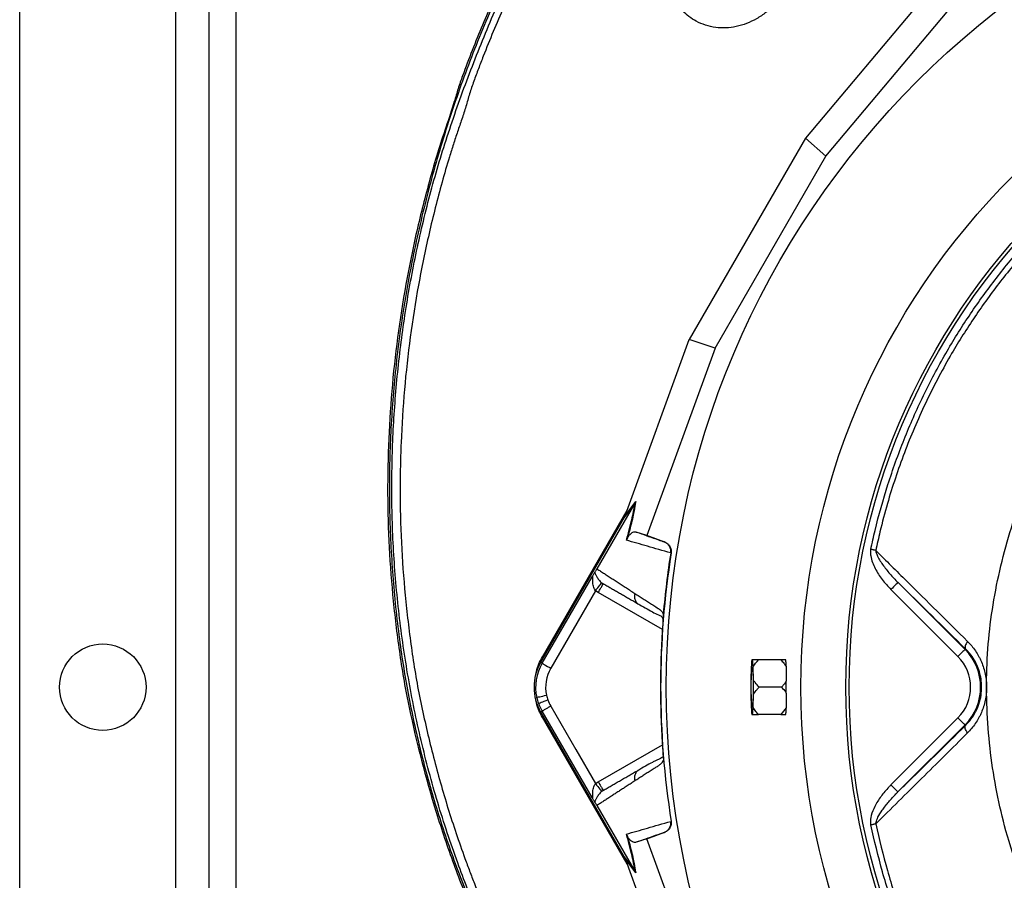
# Model space of a CAD drawing. Header units: millimetres. Extents: x 1979 to 3859, y 1849 to 3871.
# Tile 10 of 25: x 1979 to 2572, y 2893 to 3411. Entities that reach past the tile are written whole.
import ezdxf

# ---------------------------------------------------------------- set-up
doc = ezdxf.new("R2010")
doc.units = ezdxf.units.MM
doc.header["$LTSCALE"] = 2

msp = doc.modelspace()

# ---------------------------------------------------------------- linework, layer by layer
at = {"color": 7, "linetype": 'Continuous', "lineweight": 25}
for p, q in [((2109.24, 3869.16), (2109.24, 2149.16)), ((1979.24, 2179.16), (1979.24, 3839.16)), ((2073.24, 2179.16), (2073.24, 3839.16)), ((2093.24, 2179.16), (2093.24, 3839.16)), ((2524.17, 3425.5), (2451.9, 3339.49)), ((2464.23, 3328.66), (2541.43, 3420.53)), ((2451.9, 3339.49), (2382, 3218.42)), ((2464.23, 3328.66), (2451.9, 3339.49)), ((2397.55, 3213.16), (2464.23, 3328.66)), ((2343.65, 3112.83), (2382, 3218.42)), ((2397.55, 3213.16), (2382, 3218.42)), ((2397.55, 3213.16), (2356.58, 3100.36)), ((2349.31, 3119.84), (2326.53, 3080.38)), ((2349.33, 3119.86), (2342.95, 3111.2)), ((2343.44, 3112.24), (2349.82, 3120.92)), ((2342.95, 3111.2), (2292.64, 3024.06)), ((2293.74, 3027.42), (2344.68, 3115.65)), ((2294.1, 3027.22), (2343.86, 3113.39)), ((2356.58, 3100.36), (2350.2, 3102.53)), ((2367.28, 3096.48), (2356.58, 3100.36)), ((2367.04, 3096.55), (2367.28, 3096.48)), ((2371.16, 3089.91), (2370.89, 3089.99)), ((2293.49, 3023.57), (2323.56, 3075.64)), ((2507.64, 3072.17), (2547.94, 3031.86)), ((2325.62, 3067.22), (2298.69, 3020.57)), ((2327.26, 3066.1), (2325.62, 3067.22)), ((2543.7, 3027.62), (2503.4, 3067.93)), ((2351.16, 3059.4), (2351.84, 3058.83)), ((2366.34, 3052.17), (2366.34, 3051.99)), ((2293.74, 3027.42), (2294.1, 3027.22)), ((2548.28, 3032.2), (2547.94, 3031.86)), ((2293.49, 3023.57), (2292.64, 3024.06)), ((2419.36, 3021.43), (2419.13, 3013.34)), ((2420.15, 3025.61), (2419.7, 3025.61)), ((2420.73, 3013.34), (2420.5, 3021.43)), ((2437.08, 3025.61), (2423.66, 3025.61)), ((2437.54, 3009.16), (2424.12, 3009.16)), ((2419.13, 3004.98), (2419.36, 2996.89)), ((2420.5, 2996.89), (2420.73, 3004.98)), ((2293.49, 2994.76), (2292.64, 2994.27)), ((2292.64, 2994.27), (2342.95, 2907.13)), ((2419.7, 2992.71), (2420.15, 2992.71)), ((2437.08, 2992.71), (2423.66, 2992.71)), ((2293.74, 2990.9), (2294.1, 2991.11)), ((2344.68, 2902.67), (2293.74, 2990.9)), ((2343.86, 2904.93), (2294.1, 2991.11)), ((2503.35, 2950.35), (2543.7, 2990.7)), ((2547.94, 2986.46), (2507.59, 2946.11)), ((2548.28, 2986.13), (2547.94, 2986.46)), ((2366.34, 2966.33), (2366.34, 2966.16)), ((2351.84, 2959.49), (2351.16, 2958.92)), ((2325.62, 2951.11), (2327.26, 2952.23)), ((2326.53, 2937.95), (2349.31, 2898.49)), ((2370.89, 2928.34), (2371.16, 2928.42)), ((2356.58, 2917.96), (2367.28, 2921.84)), ((2367.28, 2921.84), (2367.04, 2921.77)), ((2356.58, 2917.96), (2350.2, 2915.8)), ((2397.55, 2805.17), (2356.58, 2917.96)), ((2342.95, 2907.13), (2349.33, 2898.46)), ((2349.82, 2897.41), (2343.44, 2906.09)), ((2343.65, 2905.5), (2382, 2799.9))]:
    msp.add_line(p, q, dxfattribs=at)
at = {"color": 8, "linetype": 'Continuous', "lineweight": 25}
for p, q in [((2365.89, 3043.79), (2327.26, 3066.1)), ((2327.26, 2952.23), (2365.89, 2974.53))]:
    msp.add_line(p, q, dxfattribs=at)
at = {"color": 7, "linetype": 'Continuous', "lineweight": 25, "flags": 128}
for points in [[(2494.24, 3091.45), (2493.9, 3091.52), (2493.54, 3091.6), (2493.18, 3091.67), (2492.8, 3091.75), (2492.42, 3091.83), (2492.04, 3091.91), (2491.65, 3092), (2491.26, 3092.08)], [(2325.62, 3067.22), (2326.34, 3068.11), (2327.03, 3068.96), (2327.67, 3069.75), (2328.23, 3070.45), (2328.7, 3071.04), (2329.05, 3071.48), (2329.29, 3071.77), (2329.38, 3071.89)], [(2507.64, 3072.17), (2507.55, 3072.07), (2507.3, 3071.82), (2506.9, 3071.43), (2506.37, 3070.9), (2505.73, 3070.26), (2505, 3069.53), (2504.22, 3068.74), (2503.4, 3067.93)], [(2549.47, 3036.69), (2548.99, 3035.99), (2548.59, 3035.3), (2548.28, 3034.63), (2548.07, 3034.01), (2547.97, 3033.44), (2547.97, 3032.94), (2548.07, 3032.52), (2548.28, 3032.2)], [(2291.88, 3022.65), (2292.01, 3022.98), (2294.1, 3027.22)], [(2547.94, 3031.86), (2547.85, 3031.77), (2547.6, 3031.52), (2547.2, 3031.12), (2546.68, 3030.59), (2546.04, 3029.96), (2545.31, 3029.23), (2544.52, 3028.44), (2543.7, 3027.62)], [(2293.49, 3023.57), (2293.62, 3023.49), (2293.94, 3023.31), (2294.43, 3023.02), (2295.08, 3022.65), (2295.86, 3022.2), (2296.74, 3021.69), (2297.7, 3021.14), (2298.69, 3020.57)], [(2419.35, 3009.16), (2419.36, 3012.06), (2419.41, 3014.79), (2419.49, 3017.19), (2419.6, 3019.12), (2419.72, 3020.48), (2419.86, 3021.17), (2420, 3021.17), (2420.14, 3020.48), (2420.26, 3019.12), (2420.36, 3017.19), (2420.44, 3014.79), (2420.49, 3012.06), (2420.51, 3009.16), (2420.49, 3006.27), (2420.44, 3003.54), (2420.36, 3001.14), (2420.26, 2999.2), (2420.14, 2997.85), (2420, 2997.15), (2419.86, 2997.15), (2419.72, 2997.85), (2419.6, 2999.2), (2419.49, 3001.14), (2419.41, 3003.54), (2419.36, 3006.27), (2419.35, 3009.16)], [(2290.3, 3003.02), (2290.45, 3003.05), (2290.8, 3003.13), (2291.36, 3003.25), (2292.09, 3003.41), (2292.96, 3003.6), (2293.96, 3003.82), (2295.04, 3004.05), (2296.16, 3004.3)], [(2291.32, 2999.45), (2291.46, 2999.5), (2291.81, 2999.62), (2292.34, 2999.82), (2293.04, 3000.07), (2293.89, 3000.37), (2294.85, 3000.71), (2295.89, 3001.09), (2296.97, 3001.47)], [(2298.69, 2997.76), (2313.77, 2971.63), (2325.62, 2951.11)], [(2294.1, 2991.11), (2292.01, 2995.35), (2291.88, 2995.68)], [(2323.56, 2942.69), (2306.72, 2971.85), (2293.49, 2994.76)], [(2547.94, 2986.46), (2547.85, 2986.56), (2547.6, 2986.81), (2547.2, 2987.2), (2546.68, 2987.73), (2546.04, 2988.37), (2545.31, 2989.1), (2544.52, 2989.89), (2543.7, 2990.7)], [(2549.47, 2981.64), (2548.99, 2982.34), (2548.59, 2983.03), (2548.28, 2983.7), (2548.07, 2984.32), (2547.97, 2984.89), (2547.97, 2985.39), (2548.07, 2985.8), (2548.28, 2986.13)], [(2325.62, 2951.11), (2326.34, 2950.22), (2327.03, 2949.36), (2327.67, 2948.57), (2328.23, 2947.87), (2328.7, 2947.29), (2329.05, 2946.85), (2329.29, 2946.56), (2329.38, 2946.44)], [(2507.59, 2946.11), (2507.5, 2946.2), (2507.25, 2946.45), (2506.85, 2946.85), (2506.32, 2947.38), (2505.68, 2948.02), (2504.95, 2948.74), (2504.17, 2949.53), (2503.35, 2950.35)], [(2494.24, 2926.89), (2493.9, 2926.81), (2493.54, 2926.74), (2493.18, 2926.66), (2492.8, 2926.58), (2492.42, 2926.5), (2492.03, 2926.42), (2491.64, 2926.34), (2491.25, 2926.25)]]:
    msp.add_lwpolyline(points, dxfattribs=at)
at = {"color": 7, "linetype": 'Continuous', "lineweight": 25}
for centre, radius in [((2884.24, 3009.16), 516.02), ((2884.24, 3009.16), 435.02), ((2884.24, 3009.16), 408), ((2884.24, 3009.16), 406), ((2029.24, 3009.16), 26)]:
    msp.add_circle(centre, radius, dxfattribs=at)
for centre, radius, start, end in [((2884.24, 3009.16), 519.4, 171.05652, 188.94348), ((2525.24, 3009.16), 26.1, 315, 45), ((2525.24, 3009.16), 32.1, 315, 45), ((2318.44, 3009.16), 29.79, 150, 210), ((2318.44, 3009.16), 28.81, 150, 192.32142), ((2461.84, 3020), 42.51, 172.41502, 178.07177), ((2378, 3020), 42.52, 1.92958, 7.58445), ((2431.22, 3024.11), 9.03, 8.83086, 9.56522), ((2318.44, 3009.16), 22.81, 150, 192.32142), ((2769.07, 3009.16), 349.96, 179.3155, 180.6845), ((2071.16, 3009.16), 349.59, 359.31478, 0.68522), ((2318.44, 3009.16), 22.81, 192.32142, 199.70424), ((2318.44, 3009.16), 28.81, 192.32142, 199.70424), ((2318.44, 3009.16), 28.81, 199.70424, 210), ((2318.44, 3009.16), 22.81, 199.70424, 210), ((2461.84, 2998.32), 42.51, 181.92823, 187.58498), ((2378, 2998.33), 42.52, 352.41555, 358.07042), ((2431.22, 2994.21), 9.03, 350.43478, 351.16914)]:
    msp.add_arc(centre, radius, start, end, dxfattribs=at)
for centre, major_axis, ratio, start_param, end_param in [((2342.12, 3110.17), (11.84, 32.46), 0.015428, 4.781806, 4.800012), ((2885.27, 3021.54), (36.91, 443.57), 0.999611, 1.653526, 1.673308), ((2885.27, 2996.79), (-36.91, 443.57), 0.999611, 1.468285, 1.488067), ((2342.12, 2908.16), (-11.84, 32.46), 0.015428, 4.624766, 4.642972)]:
    msp.add_ellipse(centre, major_axis=major_axis, ratio=ratio, start_param=start_param, end_param=end_param, dxfattribs=at)
for points, knots in [([(2941.24, 3870.85), (2933.84, 3870.62), (2926.44, 3870.3), (2908.14, 3869.27), (2897.25, 3868.48), (2875.52, 3866.35), (2864.68, 3864.98), (2843.05, 3861.9), (2832.25, 3860.19), (2810.71, 3856.24), (2799.98, 3854.03), (2778.67, 3849.17), (2768.07, 3846.53), (2736.47, 3837.91), (2715.65, 3831.28), (2674.51, 3816.2), (2654.32, 3807.8), (2614.74, 3789.33), (2595.35, 3779.24), (2557.37, 3757.39), (2538.92, 3745.68), (2512.05, 3726.94), (2503.23, 3720.51), (2485.85, 3707.24), (2477.29, 3700.4), (2452.06, 3679.37), (2435.91, 3664.67), (2412.66, 3641.58), (2405.08, 3633.72), (2390.25, 3617.65), (2382.98, 3609.42), (2361.83, 3584.39), (2348.55, 3567.19), (2311.12, 3514.13), (2289.37, 3476.79), (2266.24, 3427.63), (2261.81, 3417.68), (2253.4, 3397.5), (2249.41, 3387.27), (2244.7, 3374.47), (2243.82, 3371.9), (2242.21, 3366.72), (2241.48, 3364.11), (2239.15, 3356.32), (2237.37, 3351.18), (2233.88, 3340.88), (2232.17, 3335.72), (2229, 3325.35), (2227.51, 3320.14), (2223.21, 3304.49), (2220.52, 3294.02), (2215.69, 3272.95), (2213.53, 3262.37), (2207.77, 3230.45), (2204.92, 3208.96), (2202.16, 3176.41), (2201.49, 3165.5), (2200.67, 3143.57), (2200.53, 3132.64), (2200.87, 3099.96), (2202.12, 3078.33), (2205.54, 3046.12), (2206.9, 3035.42), (2209.32, 3019.42), (2210.21, 3014.1), (2212.18, 3003.49), (2213.26, 2998.2), (2218.93, 2971.78), (2224.46, 2950.79), (2234.36, 2919.56), (2237.94, 2909.16), (2245.56, 2888.63), (2249.61, 2878.51), (2262.45, 2848.52), (2271.93, 2829.06), (2292.71, 2791.16), (2304.02, 2772.74), (2322.35, 2745.88), (2328.67, 2737.04), (2341.87, 2719.7), (2348.81, 2711.21), (2355.75, 2702.73)], [0.6118983, 0.6118983, 0.6118983, 0.6118983, 0.6171875, 0.6171875, 0.625, 0.625, 0.6328125, 0.6328125, 0.640625, 0.640625, 0.6484375, 0.6484375, 0.65625, 0.65625, 0.671875, 0.671875, 0.6875, 0.6875, 0.703125, 0.703125, 0.71875, 0.71875, 0.7265625, 0.7265625, 0.734375, 0.734375, 0.75, 0.75, 0.7578125, 0.7578125, 0.765625, 0.765625, 0.78125, 0.78125, 0.8125, 0.8125, 0.8203125, 0.8203125, 0.828125, 0.828125, 0.8300781, 0.8300781, 0.8320312, 0.8320312, 0.8359375, 0.8359375, 0.8398438, 0.8398438, 0.84375, 0.84375, 0.8515625, 0.8515625, 0.859375, 0.859375, 0.875, 0.875, 0.8828125, 0.8828125, 0.890625, 0.890625, 0.90625, 0.90625, 0.9140625, 0.9140625, 0.9179688, 0.9179688, 0.921875, 0.921875, 0.9375, 0.9375, 0.9453125, 0.9453125, 0.953125, 0.953125, 0.96875, 0.96875, 0.984375, 0.984375, 0.9921875, 0.9921875, 1, 1, 1, 1]), ([(2951.24, 3870.06), (2943.69, 3869.85), (2921.59, 3869.25), (2885.01, 3866.53), (2841.68, 3861), (2799.02, 3853.09), (2757.16, 3842.86), (2716.21, 3830.44), (2676.14, 3815.81), (2637.06, 3799.01), (2599.09, 3780.15), (2562.32, 3759.27), (2526.88, 3736.43), (2492.85, 3711.74), (2460.35, 3685.3), (2429.46, 3657.19), (2400.27, 3627.51), (2372.84, 3596.35), (2347.25, 3563.79), (2323.55, 3529.96), (2301.79, 3494.92), (2282.06, 3458.76), (2264.39, 3421.61), (2248.79, 3383.55), (2235.32, 3344.68), (2224.01, 3305.13), (2215.03, 3265.93), (2208.34, 3227.2), (2203.94, 3189.06), (2201.63, 3150.74), (2201.51, 3112.35), (2203.54, 3074.01), (2207.49, 3036.84), (2213.41, 3000.95), (2221.22, 2966.4), (2230.95, 2932.29), (2242.5, 2898.74), (2255.81, 2865.91), (2268.87, 2837.73), (2277.84, 2820.73), (2281.31, 2814.15)], [0, 0, 0, 0, 0.015156, 0.044343, 0.073552, 0.102738, 0.131329, 0.159942, 0.188533, 0.216866, 0.24522, 0.273553, 0.301641, 0.329752, 0.357841, 0.385654, 0.413488, 0.441301, 0.468897, 0.496514, 0.52411, 0.551598, 0.579106, 0.606594, 0.634078, 0.661583, 0.689068, 0.714719, 0.740389, 0.766039, 0.791691, 0.817363, 0.843017, 0.866627, 0.890304, 0.914022, 0.937749, 0.961445, 0.985067, 1, 1, 1, 1]), ([(2268.02, 2843.42), (2263.47, 2853.27), (2254.36, 2872.97), (2241.81, 2905.12), (2230.31, 2939.75), (2220.42, 2976.95), (2212.69, 3014.72), (2207.15, 3052.88), (2203.82, 3091.23), (2202.76, 3129.12), (2203.82, 3166.49), (2206.81, 3203.27), (2211.76, 3239.9), (2218.67, 3276.2), (2227.49, 3312.04), (2238.49, 3347.63), (2251.33, 3383.02), (2265.74, 3418.3), (2281.76, 3452.91), (2299.42, 3486.69), (2318.78, 3519.47), (2341.03, 3552.66), (2366.42, 3586.01), (2395.02, 3619.36), (2425.56, 3651.03), (2457.88, 3680.9), (2491.81, 3708.8), (2526.79, 3734.27), (2562.68, 3757.34), (2599.35, 3778.11), (2637.16, 3796.87), (2675.95, 3813.53), (2715.52, 3828.03), (2754.97, 3840.08), (2794.18, 3849.75), (2833.06, 3857.24), (2872.29, 3862.75), (2911.71, 3866.47), (2938.07, 3867.35), (2951.24, 3867.79)], [0, 0, 0, 0, 0.022302, 0.044603, 0.070883, 0.097251, 0.123667, 0.150084, 0.176458, 0.20274, 0.227952, 0.253238, 0.27856, 0.303878, 0.329156, 0.354362, 0.380405, 0.406518, 0.432651, 0.458765, 0.484834, 0.510848, 0.540839, 0.570933, 0.60108, 0.631227, 0.661323, 0.691317, 0.720101, 0.748972, 0.777889, 0.806807, 0.835681, 0.864468, 0.891537, 0.918656, 0.945796, 0.972924, 1, 1, 1, 1]), ([(3299.54, 2055.32), (3304.34, 2057.69), (3309.13, 2060.05), (3318.68, 2064.85), (3323.43, 2067.3), (3332.89, 2072.28), (3337.59, 2074.81), (3346.97, 2079.95), (3351.63, 2082.55), (3360.92, 2087.83), (3365.53, 2090.51), (3374.71, 2095.94), (3379.28, 2098.7), (3388.36, 2104.28), (3392.88, 2107.11), (3401.88, 2112.82), (3406.36, 2115.7), (3419.73, 2124.45), (3428.56, 2130.42), (3446.01, 2142.67), (3454.64, 2148.94), (3471.7, 2161.78), (3480.14, 2168.35), (3496.78, 2181.75), (3504.97, 2188.58), (3529.2, 2209.46), (3544.87, 2223.9), (3567.66, 2246.33), (3575.14, 2253.93), (3589.85, 2269.41), (3597.09, 2277.28), (3618.38, 2301.22), (3632.01, 2317.62), (3658.16, 2351.28), (3670.67, 2368.54), (3688.58, 2395.08), (3694.42, 2404.05), (3705.77, 2422.14), (3711.29, 2431.27), (3727.37, 2458.92), (3737.46, 2477.69), (3751.65, 2506.34), (3756.23, 2515.98), (3765.1, 2535.4), (3769.38, 2545.2), (3781.74, 2574.76), (3789.34, 2594.68), (3803.24, 2634.98), (3809.55, 2655.34), (3818.04, 2686.22), (3820.71, 2696.58), (3825.7, 2717.35), (3828.03, 2727.76), (3834.51, 2759.08), (3838.16, 2780.08), (3842.62, 2811.74), (3843.94, 2822.33), (3846.24, 2843.56), (3847.21, 2854.21), (3849.63, 2886.17), (3850.56, 2907.51), (3850.9, 2939.58), (3850.84, 2950.26), (3850.38, 2971.59), (3850, 2982.24), (3849.14, 2998.2), (3848.81, 3003.52), (3848.04, 3014.14), (3847.6, 3019.45), (3846.14, 3035.37), (3844.99, 3045.96), (3842.36, 3067.14), (3840.88, 3077.71), (3837.56, 3098.83), (3835.73, 3109.34), (3825.77, 3161.59), (3815.17, 3202.52), (3788.83, 3282.66), (3773.09, 3321.87), (3750.1, 3369.79), (3745.34, 3379.31), (3737.94, 3393.52), (3735.43, 3398.24), (3730.34, 3407.63), (3727.76, 3412.29), (3722.54, 3421.57), (3719.89, 3426.17), (3714.52, 3435.33), (3711.8, 3439.88), (3706.32, 3448.95), (3703.55, 3453.46), (3697.97, 3462.45), (3695.15, 3466.93), (3689.42, 3475.79), (3686.49, 3480.18), (3680.52, 3488.86), (3677.48, 3493.16), (3671.31, 3501.68), (3668.2, 3505.92), (3661.92, 3514.35), (3658.75, 3518.55), (3652.34, 3526.88), (3649.1, 3531.01), (3642.54, 3539.22), (3639.21, 3543.3), (3629.14, 3555.43), (3622.27, 3563.4), (3601.25, 3586.97), (3586.65, 3602.21), (3563.83, 3624.35), (3556.08, 3631.62), (3544.21, 3642.32), (3540.22, 3645.86), (3532.16, 3652.88), (3528.09, 3656.36), (3507.63, 3673.51), (3490.86, 3686.56), (3456.53, 3711.34), (3438.97, 3723.07), (3403.07, 3745.21), (3384.72, 3755.62), (3356.62, 3770.27), (3347.16, 3774.98), (3328.02, 3784.07), (3318.35, 3788.44), (3298.81, 3796.85), (3288.94, 3800.89), (3273.97, 3806.68), (3268.96, 3808.57), (3258.92, 3812.24), (3253.89, 3814.03), (3228.65, 3822.75), (3208.24, 3828.96), (3177.3, 3837.14), (3166.93, 3839.68), (3151.29, 3843.19), (3146.06, 3844.32), (3135.58, 3846.47), (3130.33, 3847.5), (3104.09, 3852.39), (3083.07, 3855.49), (3040.98, 3860.14), (3019.92, 3861.67), (2977.74, 3863.19), (2956.63, 3863.17), (2930.22, 3862.16), (2924.93, 3861.91), (2914.36, 3861.31), (2909.08, 3860.97), (2898.5, 3860.18), (2893.21, 3859.73), (2882.63, 3858.71), (2877.33, 3858.14), (2866.74, 3856.86), (2861.44, 3856.17), (2850.85, 3854.69), (2845.54, 3853.91), (2834.98, 3852.24), (2829.72, 3851.36), (2819.23, 3849.48), (2814, 3848.48), (2787.97, 3843.22), (2767.44, 3838.19), (2726.93, 3826.46), (2706.97, 3819.77), (2667.6, 3804.74), (2648.21, 3796.39), (2619.55, 3782.61), (2610.08, 3777.81), (2595.97, 3770.27), (2591.29, 3767.71), (2581.96, 3762.47), (2577.31, 3759.8), (2554.28, 3746.22), (2536.45, 3734.65), (2510.55, 3716.25), (2502.07, 3709.95), (2485.38, 3697), (2477.17, 3690.35), (2452.99, 3669.9), (2437.44, 3655.57), (2414.98, 3633.02), (2407.65, 3625.33), (2396.86, 3613.52), (2393.31, 3609.54), (2386.27, 3601.49), (2382.78, 3597.41), (2377.64, 3591.25), (2375.93, 3589.19), (2373.4, 3586.09), (2372.55, 3585.06), (2370.88, 3582.98), (2370.04, 3581.94), (2365.88, 3576.73), (2362.6, 3572.54), (2356.13, 3564.09), (2352.95, 3559.84), (2346.67, 3551.27), (2343.59, 3546.96), (2337.51, 3538.29), (2334.52, 3533.92), (2328.64, 3525.12), (2325.74, 3520.7), (2317.22, 3507.33), (2311.73, 3498.3), (2295.84, 3470.88), (2286.04, 3452.13), (2272.52, 3423.29), (2268.22, 3413.57), (2262.07, 3398.79), (2260.07, 3393.83), (2257.15, 3386.35), (2256.19, 3383.85), (2254.29, 3378.84), (2253.35, 3376.33), (2251.51, 3371.31), (2250.67, 3368.78), (2249.13, 3363.7), (2248.42, 3361.15), (2246.89, 3356.07), (2246.06, 3353.54), (2244.38, 3348.48), (2243.52, 3345.96), (2241.81, 3340.91), (2240.97, 3338.39), (2239.31, 3333.33), (2238.51, 3330.79), (2236.19, 3323.17), (2234.73, 3318.07), (2230.52, 3302.75), (2227.89, 3292.5), (2223.16, 3271.89), (2221.04, 3261.54), (2215.37, 3230.35), (2212.55, 3209.37), (2209.78, 3177.62), (2209.1, 3166.99), (2208.45, 3150.96), (2208.3, 3145.61), (2208.12, 3134.88), (2208.09, 3129.52), (2208.2, 3113.49), (2208.52, 3102.84), (2209.66, 3081.62), (2210.48, 3071.06), (2212.09, 3055.28), (2212.68, 3050.03), (2213.98, 3039.55), (2214.67, 3034.31), (2216.2, 3023.87), (2217.03, 3018.66), (2218.87, 3008.27), (2219.9, 3003.09), (2223.15, 2987.59), (2225.55, 2977.29), (2230.84, 2956.79), (2233.74, 2946.58), (2240.05, 2926.24), (2243.45, 2916.12), (2248.03, 2903.52), (2248.96, 2901), (2250.86, 2895.98), (2251.82, 2893.48), (2254.74, 2886), (2256.75, 2881.05), (2267.06, 2856.44), (2276.2, 2837.28), (2291.23, 2809.3), (2296.46, 2800.1), (2307.37, 2781.96), (2313.04, 2773.02), (2318.94, 2764.21)], [0, 0, 0, 0, 0.003906, 0.003906, 0.007812, 0.007812, 0.011719, 0.011719, 0.015625, 0.015625, 0.019531, 0.019531, 0.023437, 0.023437, 0.027344, 0.027344, 0.03125, 0.03125, 0.039062, 0.039062, 0.046875, 0.046875, 0.054687, 0.054687, 0.0625, 0.0625, 0.078125, 0.078125, 0.085937, 0.085937, 0.09375, 0.09375, 0.109375, 0.109375, 0.125, 0.125, 0.132812, 0.132812, 0.140625, 0.140625, 0.15625, 0.15625, 0.164062, 0.164062, 0.171875, 0.171875, 0.1875, 0.1875, 0.203125, 0.203125, 0.210937, 0.210937, 0.21875, 0.21875, 0.234375, 0.234375, 0.242187, 0.242187, 0.25, 0.25, 0.265625, 0.265625, 0.273437, 0.273437, 0.28125, 0.28125, 0.285156, 0.285156, 0.289062, 0.289062, 0.296875, 0.296875, 0.304687, 0.304687, 0.3125, 0.3125, 0.34375, 0.34375, 0.375, 0.375, 0.382812, 0.382812, 0.386719, 0.386719, 0.390625, 0.390625, 0.394531, 0.394531, 0.398437, 0.398437, 0.402344, 0.402344, 0.40625, 0.40625, 0.410156, 0.410156, 0.414062, 0.414062, 0.417969, 0.417969, 0.421875, 0.421875, 0.425781, 0.425781, 0.429687, 0.429687, 0.4375, 0.4375, 0.453125, 0.453125, 0.460937, 0.460937, 0.464844, 0.464844, 0.46875, 0.46875, 0.484375, 0.484375, 0.5, 0.5, 0.515625, 0.515625, 0.523437, 0.523437, 0.53125, 0.53125, 0.539062, 0.539062, 0.542969, 0.542969, 0.546875, 0.546875, 0.5625, 0.5625, 0.570313, 0.570313, 0.574219, 0.574219, 0.578125, 0.578125, 0.59375, 0.59375, 0.609375, 0.609375, 0.625, 0.625, 0.628906, 0.628906, 0.632812, 0.632812, 0.636719, 0.636719, 0.640625, 0.640625, 0.644531, 0.644531, 0.648437, 0.648437, 0.652344, 0.652344, 0.65625, 0.65625, 0.671875, 0.671875, 0.6875, 0.6875, 0.703125, 0.703125, 0.710937, 0.710937, 0.714844, 0.714844, 0.71875, 0.71875, 0.734375, 0.734375, 0.742187, 0.742187, 0.75, 0.75, 0.765625, 0.765625, 0.773437, 0.773437, 0.777344, 0.777344, 0.78125, 0.78125, 0.783203, 0.783203, 0.78418, 0.78418, 0.785156, 0.785156, 0.789062, 0.789062, 0.792969, 0.792969, 0.796875, 0.796875, 0.800781, 0.800781, 0.804687, 0.804687, 0.8125, 0.8125, 0.828125, 0.828125, 0.835937, 0.835937, 0.839844, 0.839844, 0.841797, 0.841797, 0.84375, 0.84375, 0.845703, 0.845703, 0.847656, 0.847656, 0.849609, 0.849609, 0.851562, 0.851562, 0.853516, 0.853516, 0.855469, 0.855469, 0.859375, 0.859375, 0.867187, 0.867187, 0.875, 0.875, 0.890625, 0.890625, 0.898437, 0.898437, 0.902344, 0.902344, 0.90625, 0.90625, 0.914062, 0.914062, 0.921875, 0.921875, 0.925781, 0.925781, 0.929687, 0.929687, 0.933594, 0.933594, 0.9375, 0.9375, 0.945312, 0.945312, 0.953125, 0.953125, 0.960937, 0.960937, 0.962891, 0.962891, 0.964844, 0.964844, 0.96875, 0.96875, 0.984375, 0.984375, 0.992187, 0.992187, 1, 1, 1, 1]), ([(2433.29, 3419.92), (2431.64, 3418.31), (2428.32, 3415.08), (2422.63, 3411.28), (2416.59, 3408.4), (2410.38, 3406.55), (2404.08, 3405.76), (2397.83, 3406.02), (2391.79, 3407.38), (2386.41, 3409.65), (2381.78, 3412.56), (2379.28, 3414.86), (2378.03, 3416.02)], [0, 0, 0, 0, 0.106276, 0.212518, 0.314558, 0.416556, 0.516325, 0.616081, 0.719145, 0.822246, 0.911109, 1, 1, 1, 1]), ([(2491.26, 3092.08), (2492.09, 3095.86), (2494.99, 3109), (2501.27, 3131.22), (2510.99, 3158.35), (2522.62, 3184.72), (2535.73, 3209.5), (2550.12, 3232.65), (2565.57, 3254.22), (2582.4, 3274.7), (2599.23, 3292.8), (2610.85, 3303.59), (2616, 3308.37)], [0, 0, 0, 0, 0.045792, 0.159051, 0.272601, 0.386151, 0.499411, 0.603676, 0.708167, 0.812658, 0.916924, 1, 1, 1, 1]), ([(2618.25, 3305.87), (2613.13, 3301.14), (2601.57, 3290.48), (2584.83, 3272.56), (2568.09, 3252.27), (2552.73, 3230.91), (2537.76, 3206.9), (2523.7, 3180.07), (2511.05, 3150.37), (2502.41, 3124.4), (2497.15, 3104.66), (2495.07, 3095.21), (2494.24, 3091.45)], [0, 0, 0, 0, 0.083038, 0.187289, 0.291768, 0.396247, 0.500498, 0.628504, 0.756721, 0.884727, 0.954198, 1, 1, 1, 1]), ([(2344.24, 3097.58), (2344.97, 3100.11), (2345.62, 3102.46), (2346.75, 3106.8), (2347.23, 3108.8), (2347.85, 3111.56), (2348.04, 3112.44), (2348.38, 3114.13), (2348.53, 3114.93), (2348.94, 3117.22), (2349.15, 3118.59), (2349.31, 3119.84)], [0, 0, 0, 0, 0.25, 0.25, 0.5, 0.5, 0.625, 0.625, 0.75, 0.75, 1, 1, 1, 1]), ([(2349.82, 3120.92), (2349.74, 3120.36), (2349.45, 3118.27), (2348.76, 3114.52), (2347.58, 3109.26), (2346.3, 3104.17), (2345.22, 3100.31), (2344.7, 3098.47)], [0, 0, 0, 0, 0.10666, 0.403143, 0.607796, 0.812344, 1, 1, 1, 1]), ([(2349.33, 3119.86), (2349.5, 3120.2), (2349.68, 3120.54), (2349.82, 3120.91), (2349.82, 3120.92)], [0, 0, 0, 0, 0.976224, 1, 1, 1, 1]), ([(2344.7, 3098.47), (2344.77, 3098.63), (2345, 3099.16), (2345.42, 3099.87), (2345.92, 3100.6), (2346.89, 3101.62), (2348.13, 3102.51), (2349.29, 3102.71), (2349.94, 3102.58), (2350.2, 3102.53)], [0, 0, 0, 0, 0.014357, 0.049627, 0.124372, 0.19944, 0.496383, 0.793753, 1, 1, 1, 1]), ([(2350.2, 3102.53), (2350.74, 3102.34), (2355, 3100.83), (2360.56, 3098.86), (2365.88, 3096.97), (2367.04, 3096.55)], [0, 0, 0, 0, 0.102589, 0.804819, 1, 1, 1, 1]), ([(2370.89, 3089.95), (2366.02, 3091.36), (2361.38, 3092.69), (2352.51, 3095.22), (2348.28, 3096.42), (2344.24, 3097.58)], [0, 0, 0, 0, 0.5, 0.5, 1, 1, 1, 1]), ([(2370.89, 3089.99), (2370.93, 3090.66), (2371.01, 3092.01), (2370.28, 3093.94), (2368.98, 3095.56), (2367.74, 3096.3), (2367.05, 3096.55), (2367.04, 3096.55)], [0, 0, 0, 0, 0.243076, 0.486112, 0.730219, 0.994534, 1, 1, 1, 1]), ([(2367.28, 3096.48), (2367.93, 3096.24), (2368.53, 3095.9), (2369.6, 3095.01), (2370.05, 3094.49), (2370.58, 3093.59), (2370.73, 3093.28), (2370.97, 3092.64), (2371.06, 3092.3), (2371.26, 3091.28), (2371.27, 3090.6), (2371.16, 3089.91)], [0, 0, 0, 0, 0.25, 0.25, 0.5, 0.5, 0.625, 0.625, 0.75, 0.75, 1, 1, 1, 1]), ([(2491.26, 3092.08), (2491.19, 3091.63), (2490.98, 3090.31), (2491.21, 3087.64), (2492.14, 3084.22), (2494.35, 3079.39), (2497.95, 3073.75), (2501.58, 3069.87), (2503.4, 3067.93)], [0, 0, 0, 0, 0.049176, 0.143075, 0.285636, 0.428722, 0.714063, 1, 1, 1, 1]), ([(2494.24, 3091.45), (2500.45, 3085.3), (2518.76, 3067.18), (2537.25, 3048.82), (2549.47, 3036.69)], [0, 0, 0, 0, 0.339249, 1, 1, 1, 1]), ([(2494.24, 3091.45), (2494.28, 3091.14), (2494.41, 3090.19), (2495.55, 3087.19), (2498.36, 3082.74), (2502.67, 3077.27), (2505.98, 3073.87), (2507.64, 3072.17)], [0, 0, 0, 0, 0.038624, 0.120561, 0.400424, 0.700095, 1, 1, 1, 1]), ([(2325.13, 3078.15), (2325.28, 3078.37), (2325.45, 3078.62), (2325.77, 3079.13), (2325.9, 3079.32), (2326.11, 3079.66), (2326.18, 3079.79), (2326.34, 3080.05), (2326.42, 3080.2), (2326.51, 3080.34)], [0, 0, 0, 0, 0.5, 0.5, 0.75, 0.75, 0.875, 0.875, 1, 1, 1, 1]), ([(2326.53, 3080.38), (2326.89, 3080.14), (2327.62, 3079.66), (2328.73, 3078.94), (2329.85, 3078.21), (2330.98, 3077.47), (2332.12, 3076.73), (2333.28, 3075.97), (2334.44, 3075.22), (2335.62, 3074.45), (2336.81, 3073.68), (2338.01, 3072.9), (2339.22, 3072.11), (2340.44, 3071.31), (2341.68, 3070.51), (2342.93, 3069.7), (2344.19, 3068.88), (2345.46, 3068.06), (2346.75, 3067.23), (2348.05, 3066.39), (2348.92, 3065.82), (2349.36, 3065.54)], [0, 0, 0, 0, 0.055211, 0.1101282, 0.1647529, 0.2190862, 0.2731293, 0.3268835, 0.38035, 0.4335301, 0.4864251, 0.5390363, 0.5913651, 0.6434129, 0.6951811, 0.7466711, 0.7978843, 0.8488223, 0.8994865, 0.9498786, 1, 1, 1, 1]), ([(2325.13, 3078.15), (2325.04, 3078.03), (2324.95, 3077.88), (2324.73, 3077.55), (2324.61, 3077.35), (2324.34, 3076.92), (2324.19, 3076.68), (2323.89, 3076.18), (2323.72, 3075.91), (2323.56, 3075.64)], [0, 0, 0, 0, 0.25, 0.25, 0.5, 0.5, 0.75, 0.75, 1, 1, 1, 1]), ([(2325.62, 3067.22), (2325.28, 3067.59), (2325.02, 3068.02), (2324.61, 3068.93), (2324.46, 3069.4), (2324.13, 3070.8), (2324.05, 3071.74), (2324.03, 3073.1), (2324.04, 3073.54), (2324.07, 3074.4), (2324.1, 3074.82), (2324.11, 3075.38), (2324.11, 3075.56), (2324.09, 3075.85), (2324.06, 3075.97), (2323.96, 3076.06), (2323.89, 3076.04), (2323.73, 3075.89), (2323.64, 3075.77), (2323.56, 3075.64)], [0, 0, 0, 0, 0.125, 0.125, 0.25, 0.25, 0.5, 0.5, 0.625, 0.625, 0.75, 0.75, 0.8125, 0.8125, 0.875, 0.875, 0.9375, 0.9375, 1, 1, 1, 1]), ([(2325.13, 3078.15), (2325.32, 3077.87), (2325.51, 3077.48), (2325.94, 3076.58), (2326.18, 3076.07), (2326.78, 3074.97), (2327.14, 3074.38), (2327.83, 3073.46), (2328.08, 3073.14), (2328.67, 3072.51), (2329, 3072.19), (2329.38, 3071.89)], [0, 0, 0, 0, 0.25, 0.25, 0.5, 0.5, 0.75, 0.75, 0.875, 0.875, 1, 1, 1, 1]), ([(2327.26, 3066.1), (2327.65, 3066.78), (2328.04, 3067.46), (2328.77, 3068.71), (2329.1, 3069.29), (2329.66, 3070.25), (2329.88, 3070.64), (2330.18, 3071.16), (2330.26, 3071.29), (2330.26, 3071.29)], [0, 0, 0, 0, 0.25, 0.25, 0.5, 0.5, 0.75, 0.75, 1, 1, 1, 1]), ([(2351.84, 3058.83), (2351.41, 3059.08), (2350.56, 3059.57), (2349.29, 3060.31), (2348.03, 3061.03), (2346.78, 3061.75), (2345.54, 3062.47), (2344.31, 3063.18), (2343.08, 3063.89), (2341.87, 3064.59), (2340.67, 3065.28), (2339.47, 3065.97), (2338.29, 3066.66), (2337.11, 3067.34), (2335.94, 3068.01), (2334.79, 3068.68), (2333.64, 3069.34), (2332.5, 3070), (2331.37, 3070.65), (2330.63, 3071.08), (2330.26, 3071.29)], [0, 0, 0, 0, 0.052635, 0.105608, 0.158921, 0.212573, 0.266566, 0.320902, 0.37558, 0.430604, 0.485973, 0.541688, 0.597751, 0.654162, 0.710923, 0.768034, 0.825496, 0.883311, 0.941478, 1, 1, 1, 1]), ([(2349.36, 3065.54), (2349.77, 3065.27), (2350.59, 3064.74), (2351.84, 3063.94), (2353.1, 3063.13), (2354.37, 3062.31), (2356.05, 3061.23), (2358.13, 3059.89), (2360.26, 3058.53), (2361.99, 3057.42), (2363.04, 3056.76), (2363.78, 3056.28), (2364.21, 3055.97), (2364.57, 3055.68), (2364.92, 3055.35), (2365.29, 3054.93), (2365.68, 3054.42), (2366.06, 3053.85), (2366.31, 3053.42), (2366.44, 3053.2)], [0, 0, 0, 0, 0.077777, 0.1552, 0.232272, 0.308995, 0.385372, 0.530526, 0.674474, 0.747423, 0.819615, 0.846383, 0.869761, 0.889755, 0.906383, 0.929523, 0.9528, 0.976272, 1, 1, 1, 1]), ([(2351.11, 3059.34), (2354.07, 3057.69), (2358.26, 3055.35), (2362.79, 3052.78), (2365.06, 3052.21), (2365.95, 3050.86), (2366.27, 3050.37)], [0, 0, 0, 0, 0.578265, 0.819399, 0.935238, 1, 1, 1, 1]), ([(2366.34, 3051.99), (2366.33, 3051.9), (2366.33, 3051.72), (2366.32, 3051.42), (2366.3, 3051.11), (2366.29, 3050.79), (2366.28, 3050.45), (2366.26, 3050.1), (2366.24, 3049.74), (2366.22, 3049.36), (2366.2, 3048.96), (2366.18, 3048.56), (2366.16, 3048.13), (2366.13, 3047.7), (2366.1, 3047.11), (2366.05, 3046.37), (2366, 3045.46), (2365.94, 3044.54), (2365.88, 3043.59), (2365.84, 3042.95), (2365.82, 3042.63)], [0, 0, 0, 0, 0.044249, 0.088103, 0.131644, 0.174954, 0.21812, 0.261226, 0.304357, 0.347601, 0.391041, 0.434763, 0.478847, 0.523375, 0.568424, 0.654803, 0.740537, 0.826241, 0.912528, 1, 1, 1, 1]), ([(2366.44, 3053.2), (2366.43, 3053.12), (2366.42, 3052.97), (2366.4, 3052.75), (2366.38, 3052.55), (2366.36, 3052.35), (2366.35, 3052.23), (2366.34, 3052.17)], [0, 0, 0, 0, 0.212576, 0.416535, 0.614103, 0.807726, 1, 1, 1, 1]), ([(2549.47, 3036.69), (2550.33, 3035.84), (2551.16, 3034.94), (2552.73, 3033.04), (2553.47, 3032.06), (2554.86, 3030.01), (2555.52, 3028.94), (2556.42, 3027.28), (2556.71, 3026.72), (2557.27, 3025.57), (2557.54, 3024.98), (2558.8, 3022.02), (2559.57, 3019.55), (2560.36, 3015.69), (2560.56, 3014.37), (2560.82, 3011.75), (2560.95, 3009.12), (2560.82, 3006.49), (2560.55, 3003.86), (2560.34, 3002.54), (2559.55, 2998.69), (2558.77, 2996.24), (2557.52, 2993.31), (2557.26, 2992.73), (2556.7, 2991.58), (2556.41, 2991.01), (2555.49, 2989.34), (2554.84, 2988.28), (2552.75, 2985.22), (2551.19, 2983.35), (2549.47, 2981.64)], [0, 0, 0, 0, 0.0625, 0.0625, 0.125, 0.125, 0.1875, 0.1875, 0.21875, 0.21875, 0.25, 0.25, 0.375, 0.375, 0.4375, 0.4375, 0.5, 0.5625, 0.5625, 0.625, 0.625, 0.75, 0.75, 0.78125, 0.78125, 0.8125, 0.8125, 0.875, 0.875, 1, 1, 1, 1]), ([(2289.86, 3016.9), (2289.93, 3017.48), (2290.35, 3021.22), (2292.18, 3024.58), (2293.74, 3027.42)], [0, 0, 0, 0, 0.153545, 1, 1, 1, 1]), ([(2548.28, 2986.13), (2549.39, 2987.32), (2551.65, 2989.74), (2554.37, 2994.11), (2556.47, 2999.02), (2557.69, 3004.11), (2558.07, 3009.25), (2557.7, 3014.02), (2556.66, 3018.57), (2555.04, 3022.8), (2552.85, 3026.76), (2550.52, 3029.89), (2548.89, 3031.57), (2548.28, 3032.2)], [0, 0, 0, 0, 0.102063, 0.206746, 0.307094, 0.411347, 0.500314, 0.59264, 0.676465, 0.762711, 0.852684, 0.944762, 1, 1, 1, 1]), ([(2423.66, 3025.61), (2423, 3025.61), (2421.68, 3025.61), (2420.66, 3025.61), (2420.15, 3025.61)], [0, 0, 0, 0, 0.498187, 1, 1, 1, 1]), ([(2420.5, 3021.43), (2420.52, 3021.47), (2421.32, 3022.99), (2422.51, 3024.32), (2423.66, 3025.61)], [0, 0, 0, 0, 0.02562, 1, 1, 1, 1]), ([(2437.08, 3025.61), (2437.71, 3024.99), (2438.93, 3023.75), (2439.88, 3022.35), (2440.35, 3021.65)], [0, 0, 0, 0, 0.506633, 1, 1, 1, 1]), ([(2440.13, 3025.61), (2439.27, 3025.61), (2438.35, 3025.61), (2437.15, 3025.61), (2437.08, 3025.61)], [0, 0, 0, 0, 0.944003, 1, 1, 1, 1]), ([(2440.35, 3021.65), (2440.32, 3022.72), (2440.27, 3024.35), (2440.18, 3025.2), (2440.15, 3025.5)], [0, 0, 0, 0, 0.653625, 1, 1, 1, 1]), ([(2424.12, 3009.16), (2423.25, 3010.06), (2421.96, 3011.36), (2421.02, 3012.87), (2420.73, 3013.34)], [0, 0, 0, 0, 0.68242, 1, 1, 1, 1]), ([(2420.73, 3004.98), (2421.39, 3005.96), (2422.39, 3007.44), (2423.68, 3008.73), (2424.12, 3009.16)], [0, 0, 0, 0, 0.662988, 1, 1, 1, 1]), ([(2440.43, 3012.85), (2439.96, 3012.12), (2439.11, 3010.82), (2438.02, 3009.67), (2437.54, 3009.16)], [0, 0, 0, 0, 0.561523, 1, 1, 1, 1]), ([(2437.54, 3009.16), (2438.44, 3008.17), (2439.51, 3007), (2440.31, 3005.68), (2440.43, 3005.48)], [0, 0, 0, 0, 0.843882, 1, 1, 1, 1]), ([(2440.43, 3005.48), (2440.44, 3006.7), (2440.44, 3007.92), (2440.44, 3010.39), (2440.44, 3011.64), (2440.43, 3012.85)], [0, 0, 0, 0, 0.5, 0.5, 1, 1, 1, 1]), ([(2293.74, 2990.9), (2292.22, 2993.76), (2290.2, 2997.55), (2289.78, 3001.78), (2289.68, 3002.83)], [0, 0, 0, 0, 0.752144, 1, 1, 1, 1]), ([(2293.49, 2994.76), (2293.61, 2994.83), (2293.84, 2994.96), (2295.25, 2995.77), (2296.96, 2996.76), (2298.13, 2997.44), (2298.69, 2997.76)], [0, 0, 0, 0, 0.2707, 0.562315, 0.789294, 1, 1, 1, 1]), ([(2420.15, 2992.71), (2420.72, 2992.71), (2421.74, 2992.71), (2423.07, 2992.71), (2423.66, 2992.71)], [0, 0, 0, 0, 0.55134, 1, 1, 1, 1]), ([(2423.66, 2992.71), (2423.1, 2993.31), (2421.88, 2994.61), (2420.98, 2996.09), (2420.5, 2996.89)], [0, 0, 0, 0, 0.461378, 1, 1, 1, 1]), ([(2440.35, 2996.67), (2439.35, 2995.31), (2438.34, 2993.94), (2437.1, 2992.73), (2437.08, 2992.71)], [0, 0, 0, 0, 0.987551, 1, 1, 1, 1]), ([(2437.08, 2992.71), (2437.65, 2992.71), (2438.84, 2992.71), (2439.69, 2992.71), (2440.13, 2992.71)], [0, 0, 0, 0, 0.479807, 1, 1, 1, 1]), ([(2440.15, 2992.83), (2440.16, 2992.89), (2440.23, 2993.53), (2440.3, 2994.79), (2440.34, 2996.38), (2440.35, 2996.67)], [0, 0, 0, 0, 0.075429, 0.827246, 1, 1, 1, 1]), ([(2507.59, 2946.11), (2508.94, 2947.44), (2522.43, 2960.69), (2536.03, 2974.08), (2548.28, 2986.13)], [0, 0, 0, 0, 0.100222, 1, 1, 1, 1]), ([(2549.47, 2981.64), (2540.19, 2972.42), (2530.95, 2963.26), (2512.55, 2945.01), (2503.38, 2935.93), (2494.24, 2926.89)], [0, 0, 0, 0, 0.5, 0.5, 1, 1, 1, 1]), ([(2365.82, 2975.7), (2365.87, 2974.79), (2365.99, 2972.94), (2366.14, 2970.32), (2366.26, 2968.28), (2366.28, 2967.49), (2366.29, 2967.22)], [0, 0, 0, 0, 0.2720353, 0.5514716, 0.8450216, 1, 1, 1, 1]), ([(2365.82, 2975.7), (2365.83, 2975.53), (2365.85, 2975.21), (2365.88, 2974.73), (2365.91, 2974.26), (2365.94, 2973.79), (2365.97, 2973.33), (2366, 2972.87), (2366.03, 2972.41), (2366.05, 2971.96), (2366.08, 2971.51), (2366.11, 2970.94), (2366.15, 2970.25), (2366.19, 2969.47), (2366.23, 2968.75), (2366.27, 2968.07), (2366.3, 2967.44), (2366.32, 2966.85), (2366.33, 2966.51), (2366.34, 2966.33)], [0, 0, 0, 0, 0.043919, 0.087472, 0.13073, 0.173768, 0.216664, 0.259492, 0.30233, 0.345255, 0.388344, 0.431671, 0.51489, 0.596546, 0.677156, 0.757259, 0.837405, 0.91814, 1, 1, 1, 1]), ([(2366.44, 2965.13), (2366.37, 2965), (2366.23, 2964.76), (2366.01, 2964.41), (2365.8, 2964.08), (2365.58, 2963.78), (2365.36, 2963.49), (2365.14, 2963.22), (2364.91, 2962.98), (2364.69, 2962.75), (2364.39, 2962.49), (2363.98, 2962.18), (2363.37, 2961.78), (2362.63, 2961.31), (2361.79, 2960.77), (2360.4, 2959.88), (2358.49, 2958.66), (2356.13, 2957.15), (2353.82, 2955.66), (2351.56, 2954.21), (2350.1, 2953.26), (2349.36, 2952.79)], [0, 0, 0, 0, 0.013423, 0.026738, 0.039956, 0.053088, 0.066144, 0.079134, 0.09207, 0.104963, 0.117824, 0.141662, 0.172831, 0.217057, 0.263491, 0.312127, 0.449156, 0.58733, 0.723761, 0.861313, 1, 1, 1, 1]), ([(2365.87, 2967.26), (2365.68, 2967.04), (2364.89, 2966.13), (2363.45, 2965.72), (2361.71, 2964.83), (2359.13, 2963.53), (2355.6, 2961.57), (2352.66, 2959.88), (2351.11, 2958.98)], [0, 0, 0, 0, 0.038406, 0.157587, 0.27726, 0.405506, 0.68637, 1, 1, 1, 1]), ([(2330.26, 2947.03), (2330.65, 2947.26), (2331.44, 2947.71), (2332.63, 2948.4), (2333.84, 2949.1), (2335.06, 2949.8), (2336.29, 2950.51), (2337.52, 2951.23), (2338.77, 2951.95), (2340.03, 2952.68), (2341.3, 2953.41), (2342.58, 2954.15), (2343.87, 2954.89), (2345.17, 2955.64), (2346.49, 2956.4), (2347.81, 2957.16), (2349.14, 2957.93), (2350.48, 2958.71), (2351.39, 2959.23), (2351.84, 2959.49)], [0, 0, 0, 0, 0.061953, 0.123509, 0.18467, 0.245435, 0.305808, 0.365787, 0.425376, 0.484574, 0.543383, 0.601804, 0.659839, 0.717488, 0.774754, 0.831636, 0.888137, 0.944258, 1, 1, 1, 1]), ([(2323.56, 2942.69), (2323.64, 2942.55), (2323.73, 2942.44), (2323.89, 2942.29), (2323.96, 2942.26), (2324.06, 2942.36), (2324.09, 2942.47), (2324.11, 2942.76), (2324.11, 2942.94), (2324.1, 2943.5), (2324.07, 2943.92), (2324.04, 2944.78), (2324.03, 2945.22), (2324.05, 2946.58), (2324.13, 2947.52), (2324.46, 2948.93), (2324.61, 2949.4), (2324.91, 2950.07), (2325.03, 2950.29), (2325.3, 2950.72), (2325.45, 2950.92), (2325.62, 2951.11)], [0, 0, 0, 0, 0.0625, 0.0625, 0.125, 0.125, 0.1875, 0.1875, 0.25, 0.25, 0.375, 0.375, 0.5, 0.5, 0.75, 0.75, 0.875, 0.875, 0.9375, 0.9375, 1, 1, 1, 1]), ([(2349.36, 2952.79), (2348.97, 2952.53), (2348.17, 2952.02), (2347, 2951.26), (2345.83, 2950.5), (2344.67, 2949.76), (2343.53, 2949.01), (2342.39, 2948.28), (2341.27, 2947.55), (2340.15, 2946.82), (2339.05, 2946.11), (2337.95, 2945.39), (2336.87, 2944.69), (2335.79, 2943.99), (2334.72, 2943.29), (2333.66, 2942.6), (2332.62, 2941.92), (2331.58, 2941.24), (2330.55, 2940.57), (2329.53, 2939.91), (2328.52, 2939.25), (2327.52, 2938.6), (2326.86, 2938.17), (2326.53, 2937.95)], [0, 0, 0, 0, 0.045336, 0.090894, 0.136674, 0.182678, 0.228907, 0.275362, 0.322044, 0.368954, 0.416093, 0.463462, 0.511063, 0.558896, 0.606962, 0.655262, 0.703798, 0.752569, 0.801578, 0.850824, 0.900309, 0.950034, 1, 1, 1, 1]), ([(2327.26, 2952.23), (2327.65, 2951.55), (2328.04, 2950.87), (2328.77, 2949.61), (2329.1, 2949.04), (2329.66, 2948.07), (2329.88, 2947.69), (2330.18, 2947.17), (2330.26, 2947.03), (2330.26, 2947.03)], [0, 0, 0, 0, 0.25, 0.25, 0.5, 0.5, 0.75, 0.75, 1, 1, 1, 1]), ([(2503.35, 2950.35), (2502.91, 2949.91), (2500.79, 2947.74), (2497.29, 2943.57), (2493.68, 2937.81), (2491.52, 2932.46), (2490.89, 2928.6), (2491.18, 2926.73), (2491.25, 2926.25)], [0, 0, 0, 0, 0.0671984, 0.3269951, 0.5862951, 0.7971125, 0.9478511, 1, 1, 1, 1]), ([(2329.38, 2946.44), (2329, 2946.14), (2328.68, 2945.82), (2328.09, 2945.19), (2327.83, 2944.87), (2327.14, 2943.95), (2326.78, 2943.36), (2326.19, 2942.26), (2325.95, 2941.75), (2325.51, 2940.84), (2325.32, 2940.45), (2325.13, 2940.18)], [0, 0, 0, 0, 0.125, 0.125, 0.25, 0.25, 0.5, 0.5, 0.75, 0.75, 1, 1, 1, 1]), ([(2494.24, 2926.89), (2494.29, 2927.21), (2494.49, 2928.6), (2495.77, 2931.41), (2498.34, 2935.54), (2502.01, 2940.22), (2505.28, 2943.79), (2507.19, 2945.71), (2507.59, 2946.11)], [0, 0, 0, 0, 0.041043, 0.176424, 0.385402, 0.656962, 0.92872, 1, 1, 1, 1]), ([(2325.13, 2940.18), (2325.04, 2940.3), (2324.95, 2940.44), (2324.73, 2940.78), (2324.61, 2940.97), (2324.34, 2941.41), (2324.19, 2941.64), (2323.89, 2942.15), (2323.72, 2942.42), (2323.56, 2942.69)], [0, 0, 0, 0, 0.25, 0.25, 0.5, 0.5, 0.75, 0.75, 1, 1, 1, 1]), ([(2326.53, 2937.95), (2326.36, 2938.25), (2326.19, 2938.53), (2325.9, 2938.99), (2325.78, 2939.19), (2325.56, 2939.53), (2325.46, 2939.68), (2325.28, 2939.95), (2325.2, 2940.07), (2325.13, 2940.18)], [0, 0, 0, 0, 0.25, 0.25, 0.5, 0.5, 0.75, 0.75, 1, 1, 1, 1]), ([(2344.24, 2920.75), (2348.28, 2921.9), (2352.51, 2923.11), (2361.38, 2925.64), (2366.02, 2926.97), (2370.89, 2928.37)], [0, 0, 0, 0, 0.5, 0.5, 1, 1, 1, 1]), ([(2367.04, 2921.77), (2367.05, 2921.78), (2367.74, 2922.03), (2368.98, 2922.77), (2370.28, 2924.39), (2371.01, 2926.31), (2370.93, 2927.66), (2370.89, 2928.34)], [0, 0, 0, 0, 0.0054662, 0.2697814, 0.5138882, 0.7569238, 1, 1, 1, 1]), ([(2371.16, 2928.42), (2371.27, 2927.73), (2371.26, 2927.04), (2371, 2925.67), (2370.75, 2925.03), (2370.22, 2924.13), (2370.02, 2923.85), (2369.58, 2923.33), (2369.33, 2923.09), (2368.53, 2922.42), (2367.93, 2922.08), (2367.28, 2921.84)], [0, 0, 0, 0, 0.25, 0.25, 0.5, 0.5, 0.625, 0.625, 0.75, 0.75, 1, 1, 1, 1]), ([(2615.96, 2710.24), (2610.46, 2715.33), (2599.46, 2725.53), (2584.02, 2742.03), (2569.41, 2759.39), (2555.12, 2778.5), (2541.43, 2799.34), (2528.5, 2822.09), (2517.02, 2845.76), (2506.76, 2871.08), (2497.86, 2897.89), (2493.46, 2916.78), (2491.25, 2926.25)], [0, 0, 0, 0, 0.088677, 0.177354, 0.267166, 0.356979, 0.459493, 0.562006, 0.666289, 0.770572, 0.884985, 1, 1, 1, 1]), ([(2494.24, 2926.89), (2496.43, 2917.51), (2500.8, 2898.76), (2509.6, 2872.24), (2519.73, 2847.23), (2531.09, 2823.79), (2543.94, 2801.13), (2556.7, 2781.7), (2568.84, 2765.25), (2581.98, 2749.05), (2598.09, 2731.15), (2611.38, 2718.74), (2618.02, 2712.54)], [0, 0, 0, 0, 0.114719, 0.229438, 0.332727, 0.436237, 0.539746, 0.643034, 0.713194, 0.783353, 0.891677, 1, 1, 1, 1]), ([(2349.31, 2898.49), (2349.15, 2899.74), (2348.94, 2901.11), (2348.53, 2903.4), (2348.38, 2904.2), (2348.04, 2905.88), (2347.85, 2906.77), (2347.23, 2909.53), (2346.75, 2911.52), (2345.62, 2915.86), (2344.97, 2918.21), (2344.24, 2920.75)], [0, 0, 0, 0, 0.25, 0.25, 0.375, 0.375, 0.5, 0.5, 0.75, 0.75, 1, 1, 1, 1]), ([(2367.04, 2921.77), (2366.25, 2921.49), (2361.28, 2919.72), (2355.66, 2917.73), (2351.07, 2916.11), (2350.2, 2915.8)], [0, 0, 0, 0, 0.133371, 0.835601, 1, 1, 1, 1]), ([(2344.7, 2919.86), (2345.22, 2918.01), (2346.3, 2914.16), (2347.58, 2909.07), (2348.76, 2903.81), (2349.45, 2900.06), (2349.74, 2897.96), (2349.82, 2897.41)], [0, 0, 0, 0, 0.187656, 0.392204, 0.596857, 0.89334, 1, 1, 1, 1]), ([(2350.2, 2915.8), (2349.84, 2915.73), (2349.15, 2915.6), (2348.03, 2915.97), (2347.05, 2916.61), (2346.33, 2917.29), (2345.8, 2917.91), (2345.36, 2918.56), (2345.03, 2919.09), (2344.76, 2919.72), (2344.7, 2919.86)], [0, 0, 0, 0, 0.276314, 0.544227, 0.717559, 0.828271, 0.898432, 0.942707, 0.987325, 1, 1, 1, 1]), ([(2349.82, 2897.41), (2349.82, 2897.42), (2349.68, 2897.78), (2349.5, 2898.13), (2349.33, 2898.46)], [0, 0, 0, 0, 0.023776, 1, 1, 1, 1])]:
    msp.add_open_spline(points, degree=3, knots=knots, dxfattribs=at)
at = {"color": 8, "linetype": 'Continuous', "lineweight": 25}
for points, knots in [([(2687.25, 2750.42), (2682.68, 2753.98), (2670.75, 2763.29), (2653.18, 2780.41), (2634.55, 2801.32), (2617.96, 2823.61), (2603.43, 2847.01), (2590.96, 2871.37), (2580.51, 2896.66), (2572.54, 2921.6), (2566.82, 2945.95), (2563.06, 2969.55), (2561.02, 2993.4), (2560.72, 3017.29), (2562.19, 3041.09), (2565.56, 3064.68), (2570.7, 3087.97), (2577.43, 3110.89), (2585.59, 3133.32), (2595.45, 3156.19), (2607.17, 3179.37), (2620.97, 3202.66), (2636.28, 3225.02), (2653.06, 3246.25), (2671.39, 3266.63), (2684.85, 3279.1), (2691.72, 3285.47)], [0, 0, 0, 0, 0.02836, 0.074122, 0.119887, 0.165487, 0.210019, 0.254703, 0.299388, 0.34392, 0.382793, 0.421826, 0.460907, 0.499928, 0.538792, 0.577595, 0.616524, 0.655534, 0.694534, 0.733398, 0.777457, 0.821666, 0.865921, 0.910118, 0.954167, 1, 1, 1, 1]), ([(2349.36, 3065.54), (2349.23, 3064.91), (2348.96, 3063.6), (2349.37, 3061.65), (2350.14, 3060.17), (2350.91, 3059.59), (2351.16, 3059.4)], [0, 0, 0, 0, 0.2758161, 0.5676125, 0.8594122, 1, 1, 1, 1]), ([(2351.16, 2958.92), (2350.91, 2958.73), (2350.14, 2958.16), (2349.37, 2956.67), (2348.96, 2954.72), (2349.23, 2953.42), (2349.36, 2952.79)], [0, 0, 0, 0, 0.140588, 0.432388, 0.724184, 1, 1, 1, 1])]:
    msp.add_open_spline(points, degree=3, knots=knots, dxfattribs=at)
at = {"color": 7, "linetype": 'Continuous', "lineweight": 25}
for points in [[(2349.31, 3119.84), (2349.32, 3119.85), (2349.32, 3119.86), (2349.33, 3119.86)], [(2343.44, 3112.24), (2343.3, 3111.88), (2343.14, 3111.53), (2342.95, 3111.2)], [(2344.7, 3098.47), (2344.57, 3098.16), (2344.42, 3097.86), (2344.24, 3097.58)], [(2370.89, 3089.97), (2369.93, 3083.87), (2368.23, 3071.64), (2366.96, 3059.35), (2366.44, 3053.2)], [(2329.38, 3071.89), (2329.66, 3071.67), (2329.95, 3071.47), (2330.26, 3071.29)], [(2548.28, 3032.2), (2534.64, 3045.62), (2521.11, 3058.92), (2507.64, 3072.17)], [(2365.82, 3042.63), (2364.38, 3020.35), (2364.38, 2997.98), (2365.82, 2975.7)], [(2330.26, 2947.03), (2329.95, 2946.86), (2329.66, 2946.66), (2329.38, 2946.44)], [(2344.7, 2919.86), (2344.57, 2920.16), (2344.42, 2920.46), (2344.24, 2920.75)], [(2342.95, 2907.13), (2343.15, 2906.79), (2343.31, 2906.45), (2343.44, 2906.09)], [(2349.33, 2898.46), (2349.32, 2898.47), (2349.32, 2898.48), (2349.31, 2898.49)]]:
    msp.add_open_spline(points, degree=3, dxfattribs=at)

doc.saveas('drawing.dxf')
